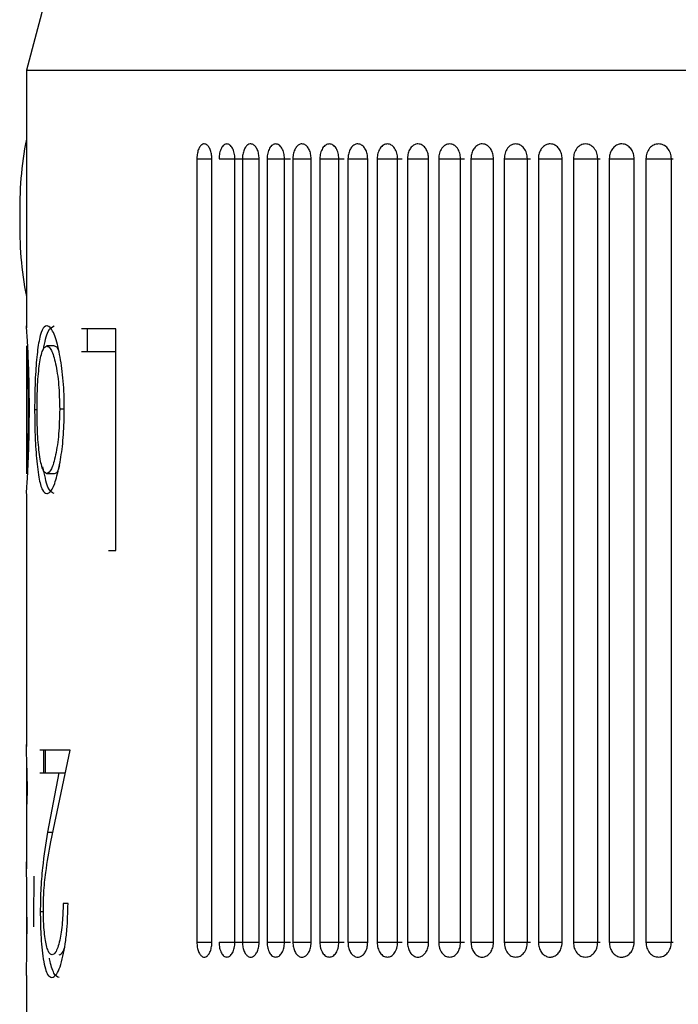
# Model space of a CAD drawing. Header units: inches. Extents: x 2.6 to 37.8, y 3.5 to 30.8.
# Tile 23 of 32: x 22.564 to 22.914, y 21.835 to 22.359. Entities that reach past the tile are written whole.
import ezdxf

# ---------------------------------------------------------------- set-up
doc = ezdxf.new("R2010")
doc.units = ezdxf.units.IN
doc.header["$MEASUREMENT"] = 0

msp = doc.modelspace()

# ---------------------------------------------------------------- linework, layer by layer
at = {"color": 7, "linetype": 'Continuous', "lineweight": 25}
for p, q in [((22.67638, 22.7398), (22.56717, 22.33225)), ((22.56717, 22.33225), (22.56717, 22.1959)), ((22.56717, 22.33225), (23.15316, 22.33225)), ((22.65797, 22.28501), (22.65797, 21.86768)), ((22.66594, 21.86768), (22.66594, 22.28501)), ((22.6782, 21.86768), (22.6782, 22.28501)), ((22.68225, 22.28501), (22.68225, 21.86768)), ((22.69111, 21.86768), (22.69111, 22.28501)), ((22.69537, 22.28501), (22.69537, 21.86768)), ((22.70466, 21.86768), (22.70466, 22.28501)), ((22.70911, 22.28501), (22.70911, 21.86768)), ((22.71883, 21.86768), (22.71883, 22.28501)), ((22.72348, 22.28501), (22.72348, 21.86768)), ((22.7336, 21.86768), (22.7336, 22.28501)), ((22.73844, 22.28501), (22.73844, 21.86768)), ((22.74897, 21.86768), (22.74897, 22.28501)), ((22.75399, 22.28501), (22.75399, 21.86768)), ((22.7649, 21.86768), (22.7649, 22.28501)), ((22.7701, 22.28501), (22.7701, 21.86768)), ((22.78139, 21.86768), (22.78139, 22.28501)), ((22.78676, 22.28501), (22.78676, 21.86768)), ((22.79841, 21.86768), (22.79841, 22.28501)), ((22.80395, 22.28501), (22.80395, 21.86768)), ((22.81595, 21.86768), (22.81595, 22.28501)), ((22.82165, 22.28501), (22.82165, 21.86768)), ((22.83398, 21.86768), (22.83398, 22.28501)), ((22.83984, 22.28501), (22.83984, 21.86768)), ((22.85249, 21.86768), (22.85249, 22.28501)), ((22.85849, 22.28501), (22.85849, 21.86768)), ((22.87146, 21.86768), (22.87146, 22.28501)), ((22.8776, 22.28501), (22.8776, 21.86768)), ((22.89085, 21.86768), (22.89085, 22.28501)), ((22.89713, 22.28501), (22.89713, 21.86768)), ((22.89713, 22.28501), (22.91167, 22.28501)), ((22.91066, 21.86768), (22.91066, 22.28501)), ((22.56717, 22.19597), (22.56727, 22.19496)), ((22.61475, 22.19445), (22.59643, 22.19445)), ((22.59945, 22.19445), (22.59945, 22.18234)), ((22.61475, 22.07634), (22.61475, 22.19445)), ((22.56717, 22.18527), (22.56717, 22.11718)), ((22.58191, 22.18537), (22.57804, 22.18537)), ((22.59643, 22.18234), (22.61096, 22.18234)), ((22.61096, 22.18234), (22.61454, 22.18234)), ((22.56876, 22.15106), (22.56813, 22.15106)), ((22.57156, 22.15153), (22.57284, 22.15153)), ((22.58736, 22.15161), (22.58489, 22.15161)), ((22.58191, 22.11723), (22.57804, 22.11723)), ((22.56717, 22.10647), (22.56717, 21.97206)), ((22.61096, 22.07634), (22.61475, 22.07634)), ((22.59051, 21.97004), (22.57435, 21.97004)), ((22.57632, 21.97004), (22.57632, 21.95793)), ((22.57721, 21.97004), (22.57721, 21.95793)), ((22.58017, 21.92116), (22.59051, 21.97004)), ((22.56717, 21.95966), (22.56717, 21.9069)), ((22.57435, 21.95793), (22.58443, 21.95793)), ((22.58443, 21.95793), (22.57848, 21.92639)), ((22.58443, 21.95793), (22.58795, 21.95793)), ((22.56744, 21.94127), (22.56779, 21.94726)), ((22.56734, 21.89445), (22.56719, 21.91052)), ((22.56717, 21.89152), (22.56717, 21.86191)), ((22.58935, 21.88828), (22.58676, 21.88828)), ((22.57457, 21.88402), (22.57623, 21.88402)), ((22.89713, 21.86768), (22.91167, 21.86768)), ((22.56717, 21.85005), (22.56717, 21.82044))]:
    msp.add_line(p, q, dxfattribs=at)
at = {"color": 8, "linetype": 'Continuous', "lineweight": 25}
for p, q in [((22.65797, 22.28501), (22.66594, 22.28501)), ((22.66978, 22.28501), (22.68183, 22.28501)), ((22.68225, 22.28501), (22.69111, 22.28501)), ((22.69537, 22.28501), (22.70785, 22.28501)), ((22.70911, 22.28501), (22.71883, 22.28501)), ((22.72348, 22.28501), (22.73638, 22.28501)), ((22.73844, 22.28501), (22.74897, 22.28501)), ((22.75399, 22.28501), (22.76729, 22.28501)), ((22.7701, 22.28501), (22.78139, 22.28501)), ((22.78676, 22.28501), (22.80043, 22.28501)), ((22.80395, 22.28501), (22.81595, 22.28501)), ((22.82165, 22.28501), (22.83566, 22.28501)), ((22.83984, 22.28501), (22.85249, 22.28501)), ((22.85849, 22.28501), (22.87282, 22.28501)), ((22.8776, 22.28501), (22.89085, 22.28501)), ((22.57848, 21.92639), (22.58127, 21.92639)), ((22.65797, 21.86768), (22.66594, 21.86768)), ((22.66978, 21.86768), (22.68183, 21.86768)), ((22.68225, 21.86768), (22.69111, 21.86768)), ((22.69537, 21.86768), (22.70785, 21.86768)), ((22.70911, 21.86768), (22.71883, 21.86768)), ((22.72348, 21.86768), (22.73638, 21.86768)), ((22.73844, 21.86768), (22.74897, 21.86768)), ((22.75399, 21.86768), (22.76729, 21.86768)), ((22.7701, 21.86768), (22.78139, 21.86768)), ((22.78676, 21.86768), (22.80043, 21.86768)), ((22.80395, 21.86768), (22.81595, 21.86768)), ((22.82165, 21.86768), (22.83566, 21.86768)), ((22.83984, 21.86768), (22.85249, 21.86768)), ((22.85849, 21.86768), (22.87282, 21.86768)), ((22.8776, 21.86768), (22.89085, 21.86768))]:
    msp.add_line(p, q, dxfattribs=at)
at = {"color": 7, "linetype": 'Continuous', "lineweight": 25}
for centre, start, end in [((22.75616, 22.25853), 168.9445, 181.493), ((22.75616, 22.24849), 178.507, 191.0555)]:
    msp.add_arc(centre, 0.19256, start, end, dxfattribs=at)
for points, knots in [([(22.66192, 22.29288), (22.66192, 22.29288), (22.66191, 22.29288), (22.66191, 22.29288), (22.66188, 22.29288), (22.66177, 22.29288), (22.66132, 22.29283), (22.66046, 22.29246), (22.65937, 22.29124), (22.65849, 22.28921), (22.65803, 22.28701), (22.65799, 22.28557), (22.65797, 22.28501)], [0, 0, 0, 0, 0.00032, 0.000959, 0.003515, 0.01374, 0.054659, 0.219632, 0.434194, 0.648757, 0.863326, 1, 1, 1, 1]), ([(22.66594, 22.28501), (22.6659, 22.28589), (22.66581, 22.28766), (22.66511, 22.29002), (22.66408, 22.29181), (22.66295, 22.29272), (22.66221, 22.29288), (22.66192, 22.29288), (22.66192, 22.29288)], [0, 0, 0, 0, 0.214691, 0.429382, 0.644075, 0.858766, 0.99968, 1, 1, 1, 1]), ([(22.67395, 22.29288), (22.6734, 22.29277), (22.67229, 22.29256), (22.67093, 22.29069), (22.66995, 22.28812), (22.66984, 22.28604), (22.66978, 22.28501)], [0, 0, 0, 0, 0.2502345, 0.5004116, 0.7494253, 1, 1, 1, 1]), ([(22.6782, 22.28501), (22.67814, 22.28604), (22.67802, 22.28812), (22.67701, 22.29069), (22.67562, 22.29256), (22.67451, 22.29277), (22.67395, 22.29288)], [0, 0, 0, 0, 0.25061, 0.49971, 0.7498, 1, 1, 1, 1]), ([(22.68664, 22.29288), (22.68664, 22.29288), (22.68664, 22.29288), (22.68663, 22.29288), (22.6866, 22.29288), (22.68648, 22.29288), (22.68598, 22.29283), (22.68502, 22.29246), (22.68381, 22.29124), (22.68283, 22.28921), (22.68232, 22.28701), (22.68227, 22.28557), (22.68225, 22.28501)], [0, 0, 0, 0, 0.0003195, 0.0009586, 0.0035147, 0.0137396, 0.0546587, 0.2196315, 0.4341941, 0.6487573, 0.863326, 1, 1, 1, 1]), ([(22.69111, 22.28501), (22.69106, 22.28589), (22.69096, 22.28766), (22.69019, 22.29002), (22.68905, 22.29181), (22.6878, 22.29272), (22.68697, 22.29288), (22.68664, 22.29288), (22.68664, 22.29288)], [0, 0, 0, 0, 0.214691, 0.429382, 0.644075, 0.858766, 0.99968, 1, 1, 1, 1]), ([(22.69998, 22.29288), (22.69936, 22.29277), (22.69814, 22.29256), (22.69664, 22.29069), (22.69555, 22.28812), (22.69543, 22.28604), (22.69537, 22.28501)], [0, 0, 0, 0, 0.250235, 0.500412, 0.749425, 1, 1, 1, 1]), ([(22.70466, 22.28501), (22.70459, 22.28604), (22.70447, 22.28812), (22.70335, 22.29069), (22.70182, 22.29256), (22.70059, 22.29277), (22.69998, 22.29288)], [0, 0, 0, 0, 0.25061, 0.49971, 0.7498, 1, 1, 1, 1]), ([(22.71394, 22.29288), (22.71393, 22.29288), (22.71393, 22.29288), (22.71392, 22.29288), (22.71389, 22.29288), (22.71375, 22.29288), (22.71321, 22.29283), (22.71216, 22.29246), (22.71083, 22.29124), (22.70975, 22.28921), (22.70919, 22.28701), (22.70913, 22.28557), (22.70911, 22.28501)], [0, 0, 0, 0, 0.0003195, 0.0009586, 0.0035147, 0.0137396, 0.0546587, 0.2196315, 0.4341941, 0.6487573, 0.863326, 1, 1, 1, 1]), ([(22.71883, 22.28501), (22.71877, 22.28589), (22.71867, 22.28766), (22.71782, 22.29002), (22.71657, 22.29181), (22.7152, 22.29272), (22.71429, 22.29288), (22.71394, 22.29288), (22.71394, 22.29288)], [0, 0, 0, 0, 0.214691, 0.429382, 0.644075, 0.858766, 0.99968, 1, 1, 1, 1]), ([(22.72851, 22.29288), (22.72784, 22.29277), (22.72651, 22.29256), (22.72487, 22.29069), (22.72368, 22.28812), (22.72355, 22.28604), (22.72348, 22.28501)], [0, 0, 0, 0, 0.250235, 0.500412, 0.749425, 1, 1, 1, 1]), ([(22.7336, 22.28501), (22.73353, 22.28604), (22.73339, 22.28812), (22.73218, 22.29069), (22.73051, 22.29256), (22.72917, 22.29277), (22.72851, 22.29288)], [0, 0, 0, 0, 0.25061, 0.49971, 0.7498, 1, 1, 1, 1]), ([(22.74367, 22.29288), (22.74367, 22.29288), (22.74367, 22.29288), (22.74366, 22.29288), (22.74362, 22.29288), (22.74347, 22.29288), (22.74288, 22.29283), (22.74174, 22.29246), (22.7403, 22.29124), (22.73913, 22.28921), (22.73853, 22.28701), (22.73846, 22.28557), (22.73844, 22.28501)], [0, 0, 0, 0, 0.00032, 0.000959, 0.003515, 0.01374, 0.054659, 0.219632, 0.434194, 0.648757, 0.863326, 1, 1, 1, 1]), ([(22.74897, 22.28501), (22.74891, 22.28589), (22.74879, 22.28766), (22.74787, 22.29002), (22.74652, 22.29181), (22.74504, 22.29272), (22.74406, 22.29288), (22.74367, 22.29288), (22.74367, 22.29288)], [0, 0, 0, 0, 0.214691, 0.429382, 0.644075, 0.858766, 0.99968, 1, 1, 1, 1]), ([(22.75941, 22.29288), (22.75869, 22.29277), (22.75726, 22.29256), (22.75549, 22.29069), (22.75421, 22.28812), (22.75406, 22.28604), (22.75399, 22.28501)], [0, 0, 0, 0, 0.250235, 0.500412, 0.749425, 1, 1, 1, 1]), ([(22.7649, 22.28501), (22.76482, 22.28604), (22.76467, 22.28812), (22.76337, 22.29069), (22.76157, 22.29256), (22.76013, 22.29277), (22.75941, 22.29288)], [0, 0, 0, 0, 0.25061, 0.49971, 0.7498, 1, 1, 1, 1]), ([(22.77571, 22.29288), (22.77571, 22.29288), (22.77571, 22.29288), (22.7757, 22.29288), (22.77566, 22.29288), (22.7755, 22.29288), (22.77487, 22.29283), (22.77365, 22.29246), (22.7721, 22.29124), (22.77084, 22.28921), (22.77019, 22.28701), (22.77013, 22.28557), (22.7701, 22.28501)], [0, 0, 0, 0, 0.00032, 0.000959, 0.003515, 0.01374, 0.054659, 0.219632, 0.434194, 0.648757, 0.863326, 1, 1, 1, 1]), ([(22.78139, 22.28501), (22.78133, 22.28589), (22.7812, 22.28766), (22.78022, 22.29002), (22.77877, 22.29181), (22.77718, 22.29272), (22.77613, 22.29288), (22.77571, 22.29288), (22.77571, 22.29288)], [0, 0, 0, 0, 0.214691, 0.429382, 0.6440747, 0.8587662, 0.9996803, 1, 1, 1, 1]), ([(22.79256, 22.29288), (22.79179, 22.29277), (22.79025, 22.29256), (22.78837, 22.29069), (22.787, 22.28812), (22.78684, 22.28604), (22.78676, 22.28501)], [0, 0, 0, 0, 0.250235, 0.500412, 0.749425, 1, 1, 1, 1]), ([(22.79841, 22.28501), (22.79833, 22.28604), (22.79817, 22.28812), (22.79678, 22.29069), (22.79486, 22.29256), (22.79332, 22.29277), (22.79256, 22.29288)], [0, 0, 0, 0, 0.25061, 0.49971, 0.7498, 1, 1, 1, 1]), ([(22.80992, 22.29288), (22.80992, 22.29288), (22.80992, 22.29288), (22.80991, 22.29288), (22.80986, 22.29288), (22.8097, 22.29288), (22.80902, 22.29283), (22.80772, 22.29246), (22.80608, 22.29124), (22.80474, 22.28921), (22.80405, 22.28701), (22.80398, 22.28557), (22.80395, 22.28501)], [0, 0, 0, 0, 0.00032, 0.000959, 0.003515, 0.01374, 0.054659, 0.219632, 0.434194, 0.648757, 0.863326, 1, 1, 1, 1]), ([(22.81595, 22.28501), (22.81588, 22.28589), (22.81575, 22.28766), (22.8147, 22.29002), (22.81317, 22.29181), (22.81148, 22.29272), (22.81036, 22.29288), (22.80992, 22.29288), (22.80992, 22.29288)], [0, 0, 0, 0, 0.214691, 0.429382, 0.644075, 0.858766, 0.99968, 1, 1, 1, 1]), ([(22.82779, 22.29288), (22.82698, 22.29277), (22.82535, 22.29256), (22.82335, 22.29069), (22.8219, 22.28812), (22.82173, 22.28604), (22.82165, 22.28501)], [0, 0, 0, 0, 0.250235, 0.500412, 0.749425, 1, 1, 1, 1]), ([(22.83398, 22.28501), (22.8339, 22.28604), (22.83373, 22.28812), (22.83225, 22.29069), (22.83023, 22.29256), (22.8286, 22.29277), (22.82779, 22.29288)], [0, 0, 0, 0, 0.25061, 0.49971, 0.7498, 1, 1, 1, 1]), ([(22.84614, 22.29288), (22.84614, 22.29288), (22.84613, 22.29288), (22.84612, 22.29288), (22.84608, 22.29288), (22.8459, 22.29288), (22.84519, 22.29283), (22.84382, 22.29246), (22.84208, 22.29124), (22.84067, 22.28921), (22.83994, 22.28701), (22.83986, 22.28557), (22.83984, 22.28501)], [0, 0, 0, 0, 0.00032, 0.000959, 0.003515, 0.01374, 0.054659, 0.219632, 0.434194, 0.648757, 0.863326, 1, 1, 1, 1]), ([(22.85249, 22.28501), (22.85242, 22.28589), (22.85228, 22.28766), (22.85118, 22.29002), (22.84957, 22.29181), (22.84778, 22.29272), (22.8466, 22.29288), (22.84614, 22.29288), (22.84614, 22.29288)], [0, 0, 0, 0, 0.214691, 0.429382, 0.644075, 0.858766, 0.99968, 1, 1, 1, 1]), ([(22.86495, 22.29288), (22.8641, 22.29277), (22.86239, 22.29256), (22.86028, 22.29069), (22.85876, 22.28812), (22.85858, 22.28604), (22.85849, 22.28501)], [0, 0, 0, 0, 0.250235, 0.500412, 0.749425, 1, 1, 1, 1]), ([(22.87146, 22.28501), (22.87137, 22.28604), (22.87119, 22.28812), (22.86964, 22.29069), (22.86752, 22.29256), (22.8658, 22.29277), (22.86495, 22.29288)], [0, 0, 0, 0, 0.25061, 0.49971, 0.7498, 1, 1, 1, 1]), ([(22.8842, 22.29288), (22.8842, 22.29288), (22.8842, 22.29288), (22.88418, 22.29288), (22.88414, 22.29288), (22.88395, 22.29288), (22.88321, 22.29283), (22.88177, 22.29246), (22.87995, 22.29124), (22.87847, 22.28921), (22.8777, 22.28701), (22.87763, 22.28557), (22.8776, 22.28501)], [0, 0, 0, 0, 0.00032, 0.000959, 0.003515, 0.01374, 0.054659, 0.219632, 0.434194, 0.648757, 0.863326, 1, 1, 1, 1]), ([(22.89085, 22.28501), (22.89078, 22.28589), (22.89063, 22.28766), (22.88948, 22.29002), (22.88779, 22.29181), (22.88592, 22.29272), (22.88469, 22.29288), (22.8842, 22.29288), (22.8842, 22.29288)], [0, 0, 0, 0, 0.214691, 0.429382, 0.644075, 0.858766, 0.99968, 1, 1, 1, 1]), ([(22.90387, 22.29288), (22.90298, 22.29277), (22.9012, 22.29256), (22.899, 22.29069), (22.89741, 22.28812), (22.89722, 22.28604), (22.89713, 22.28501)], [0, 0, 0, 0, 0.250235, 0.500412, 0.749425, 1, 1, 1, 1]), ([(22.91066, 22.28501), (22.91057, 22.28604), (22.91038, 22.28812), (22.90877, 22.29069), (22.90655, 22.29256), (22.90477, 22.29277), (22.90387, 22.29288)], [0, 0, 0, 0, 0.25061, 0.49971, 0.7498, 1, 1, 1, 1]), ([(22.56877, 22.15201), (22.56873, 22.15805), (22.56866, 22.16705), (22.56827, 22.17741), (22.56794, 22.18432), (22.5676, 22.19008), (22.56726, 22.19497), (22.56721, 22.19559), (22.56717, 22.19597)], [0, 0, 0, 0, 0.2488859, 0.3711207, 0.4990966, 0.6378156, 0.7755969, 1, 1, 1, 1]), ([(22.57803, 22.19597), (22.57757, 22.19586), (22.57627, 22.19556), (22.57445, 22.19164), (22.57291, 22.18242), (22.57189, 22.1701), (22.57158, 22.15901), (22.57157, 22.15265), (22.57156, 22.15153)], [0, 0, 0, 0, 0.1132254, 0.3213759, 0.5227748, 0.7270565, 0.9520978, 1, 1, 1, 1]), ([(22.57623, 22.18336), (22.57661, 22.1853), (22.57737, 22.18919), (22.57925, 22.19467), (22.58084, 22.19545), (22.5819, 22.19597)], [0, 0, 0, 0, 0.247523, 0.496823, 1, 1, 1, 1]), ([(22.58737, 22.15153), (22.58734, 22.15419), (22.58725, 22.16172), (22.5862, 22.17362), (22.58404, 22.18566), (22.58131, 22.19381), (22.57921, 22.19581), (22.57821, 22.19594), (22.57803, 22.19597)], [0, 0, 0, 0, 0.113507, 0.322524, 0.530286, 0.760381, 0.95632, 1, 1, 1, 1]), ([(22.56717, 22.18537), (22.56719, 22.18505), (22.56722, 22.18454), (22.56743, 22.18079), (22.56764, 22.17623), (22.56785, 22.17018), (22.56807, 22.16178), (22.56811, 22.15505), (22.56813, 22.15106)], [0, 0, 0, 0, 0.224429, 0.363409, 0.498217, 0.642326, 0.787971, 1, 1, 1, 1]), ([(22.57284, 22.15161), (22.5729, 22.15604), (22.57303, 22.16494), (22.57389, 22.17447), (22.5749, 22.18006), (22.57612, 22.18425), (22.57727, 22.18492), (22.57804, 22.18537)], [0, 0, 0, 0, 0.248615, 0.499202, 0.623303, 0.749585, 1, 1, 1, 1]), ([(22.57804, 22.18537), (22.57885, 22.18493), (22.58008, 22.18427), (22.58168, 22.1801), (22.58311, 22.17452), (22.58455, 22.16498), (22.58478, 22.15606), (22.58489, 22.15161)], [0, 0, 0, 0, 0.2499526, 0.3752149, 0.4996475, 0.7502032, 1, 1, 1, 1]), ([(22.58191, 22.18537), (22.58273, 22.18514), (22.5836, 22.18489), (22.58435, 22.18273), (22.58439, 22.18261)], [0, 0, 0, 0, 0.945705, 1, 1, 1, 1]), ([(22.56717, 22.10663), (22.5672, 22.10705), (22.56725, 22.10774), (22.56759, 22.11278), (22.56794, 22.11883), (22.56831, 22.1269), (22.56868, 22.138), (22.56874, 22.1468), (22.56877, 22.15201)], [0, 0, 0, 0, 0.224752, 0.360751, 0.498704, 0.644105, 0.789479, 1, 1, 1, 1]), ([(22.56813, 22.15106), (22.56811, 22.14718), (22.56808, 22.14062), (22.56786, 22.13236), (22.56764, 22.12638), (22.56743, 22.12174), (22.56722, 22.11801), (22.56719, 22.11753), (22.56717, 22.11723)], [0, 0, 0, 0, 0.20706, 0.350064, 0.499275, 0.637168, 0.773978, 1, 1, 1, 1]), ([(22.57156, 22.15153), (22.57157, 22.14951), (22.5716, 22.14338), (22.57191, 22.13226), (22.57261, 22.12491), (22.573, 22.12085)], [0, 0, 0, 0, 0.181375, 0.547573, 1, 1, 1, 1]), ([(22.57804, 22.11723), (22.57727, 22.11771), (22.57573, 22.11867), (22.5741, 22.12693), (22.57301, 22.13808), (22.5729, 22.1471), (22.57284, 22.15161)], [0, 0, 0, 0, 0.250376, 0.500185, 0.750078, 1, 1, 1, 1]), ([(22.58489, 22.15161), (22.58479, 22.14709), (22.58458, 22.13806), (22.58281, 22.12687), (22.58051, 22.11866), (22.57886, 22.11771), (22.57804, 22.11723)], [0, 0, 0, 0, 0.250492, 0.50016, 0.750028, 1, 1, 1, 1]), ([(22.58462, 22.12092), (22.58494, 22.1226), (22.5859, 22.12766), (22.58711, 22.13796), (22.58728, 22.14698), (22.58737, 22.15153)], [0, 0, 0, 0, 0.196491, 0.593937, 1, 1, 1, 1]), ([(22.573, 22.12085), (22.57325, 22.11898), (22.57395, 22.11367), (22.57558, 22.10775), (22.57722, 22.107), (22.57803, 22.10663)], [0, 0, 0, 0, 0.215697, 0.615004, 1, 1, 1, 1]), ([(22.5819, 22.10663), (22.58077, 22.10719), (22.57851, 22.10831), (22.57682, 22.11667), (22.57598, 22.12085)], [0, 0, 0, 0, 0.500162, 1, 1, 1, 1]), ([(22.57803, 22.10663), (22.57851, 22.10674), (22.57988, 22.10707), (22.58229, 22.11109), (22.58386, 22.11771), (22.58462, 22.12092)], [0, 0, 0, 0, 0.215635, 0.618947, 1, 1, 1, 1]), ([(22.58472, 22.1215), (22.58458, 22.1209), (22.58378, 22.11761), (22.58275, 22.1174), (22.58191, 22.11723)], [0, 0, 0, 0, 0.18415, 1, 1, 1, 1]), ([(22.56779, 21.94726), (22.56763, 21.95398), (22.56738, 21.96434), (22.56715, 21.97212), (22.56719, 21.97277), (22.56721, 21.97307)], [0, 0, 0, 0, 0.497428, 0.7671, 1, 1, 1, 1]), ([(22.56721, 21.96096), (22.56719, 21.96083), (22.56716, 21.96052), (22.56719, 21.95715), (22.56729, 21.9506), (22.56739, 21.94458), (22.56744, 21.94127)], [0, 0, 0, 0, 0.159075, 0.37854, 0.658724, 1, 1, 1, 1]), ([(22.57848, 21.92639), (22.57749, 21.92031), (22.57598, 21.91092), (22.57472, 21.89615), (22.57462, 21.8878), (22.57457, 21.88402)], [0, 0, 0, 0, 0.501339, 0.773805, 1, 1, 1, 1]), ([(22.5762, 21.88496), (22.57625, 21.88797), (22.57636, 21.89527), (22.57775, 21.90764), (22.57923, 21.91594), (22.58017, 21.92116)], [0, 0, 0, 0, 0.205255, 0.498994, 1, 1, 1, 1]), ([(22.5712, 21.90299), (22.57117, 21.9005), (22.57111, 21.89671), (22.57106, 21.89263), (22.57104, 21.89123)], [0, 0, 0, 0, 0.657896, 1, 1, 1, 1]), ([(22.56751, 21.87647), (22.5675, 21.87932), (22.56748, 21.88588), (22.56739, 21.89136), (22.56734, 21.89445)], [0, 0, 0, 0, 0.435166, 1, 1, 1, 1]), ([(22.57104, 21.89123), (22.57102, 21.88911), (22.57099, 21.88596), (22.57096, 21.88043), (22.57096, 21.87749), (22.57096, 21.87597)], [0, 0, 0, 0, 0.499765, 0.742732, 1, 1, 1, 1]), ([(22.5807, 21.84891), (22.58159, 21.84926), (22.58306, 21.84986), (22.58512, 21.85446), (22.58667, 21.86001), (22.58793, 21.86677), (22.58905, 21.87608), (22.58924, 21.88357), (22.58935, 21.88828)], [0, 0, 0, 0, 0.213229, 0.353618, 0.499052, 0.63464, 0.770414, 1, 1, 1, 1]), ([(22.58676, 21.88828), (22.58665, 21.88488), (22.58648, 21.87959), (22.58575, 21.87309), (22.58493, 21.86849), (22.58389, 21.86474), (22.58247, 21.86164), (22.58143, 21.86125), (22.58081, 21.86102)], [0, 0, 0, 0, 0.237834, 0.370836, 0.498493, 0.643147, 0.785934, 1, 1, 1, 1]), ([(22.57457, 21.88402), (22.57462, 21.87988), (22.57471, 21.87321), (22.57535, 21.86481), (22.57614, 21.8585), (22.57719, 21.85349), (22.57869, 21.84962), (22.57994, 21.84918), (22.5807, 21.84891)], [0, 0, 0, 0, 0.220924, 0.356266, 0.499941, 0.652919, 0.787338, 1, 1, 1, 1]), ([(22.58081, 21.86102), (22.58025, 21.86124), (22.57934, 21.86159), (22.57826, 21.86432), (22.57748, 21.86764), (22.57684, 21.87179), (22.57632, 21.87756), (22.57625, 21.88217), (22.5762, 21.88496)], [0, 0, 0, 0, 0.220493, 0.358159, 0.499479, 0.647162, 0.786272, 1, 1, 1, 1]), ([(22.56718, 21.85005), (22.56718, 21.85015), (22.56717, 21.85049), (22.56722, 21.85281), (22.56729, 21.85636), (22.56739, 21.86111), (22.56748, 21.86776), (22.5675, 21.87311), (22.56751, 21.87647)], [0, 0, 0, 0, 0.061047, 0.232774, 0.397941, 0.569413, 0.729914, 1, 1, 1, 1]), ([(22.56726, 21.87597), (22.56726, 21.87491), (22.56726, 21.87278), (22.56724, 21.86976), (22.56722, 21.86707), (22.56719, 21.86408), (22.56717, 21.86203), (22.56718, 21.86112), (22.56719, 21.86105), (22.5672, 21.86102)], [0, 0, 0, 0, 0.125125, 0.250264, 0.371481, 0.500532, 0.749694, 0.874783, 1, 1, 1, 1]), ([(22.65797, 21.86768), (22.65801, 21.8668), (22.6581, 21.86503), (22.65877, 21.86267), (22.65977, 21.86088), (22.66088, 21.85997), (22.66162, 21.85981), (22.66192, 21.85981), (22.66192, 21.85981)], [0, 0, 0, 0, 0.214691, 0.429382, 0.644075, 0.858766, 0.99968, 1, 1, 1, 1]), ([(22.66192, 21.85981), (22.66192, 21.85981), (22.66192, 21.85981), (22.66193, 21.85981), (22.66195, 21.85981), (22.66207, 21.85981), (22.66252, 21.85986), (22.66338, 21.86023), (22.66449, 21.86145), (22.6654, 21.86348), (22.66587, 21.86568), (22.66592, 21.86712), (22.66594, 21.86768)], [0, 0, 0, 0, 0.00032, 0.000959, 0.003515, 0.01374, 0.054659, 0.219632, 0.434194, 0.648757, 0.863326, 1, 1, 1, 1]), ([(22.66978, 21.86768), (22.66984, 21.86664), (22.66995, 21.86457), (22.67093, 21.862), (22.67229, 21.86013), (22.6734, 21.85991), (22.67395, 21.85981)], [0, 0, 0, 0, 0.25061, 0.49971, 0.7498, 1, 1, 1, 1]), ([(22.67395, 21.85981), (22.67451, 21.85991), (22.67562, 21.86013), (22.67701, 21.862), (22.67802, 21.86457), (22.67814, 21.86664), (22.6782, 21.86768)], [0, 0, 0, 0, 0.250235, 0.500412, 0.749425, 1, 1, 1, 1]), ([(22.68225, 21.86768), (22.6823, 21.8668), (22.68239, 21.86503), (22.68315, 21.86267), (22.68426, 21.86088), (22.68549, 21.85997), (22.68632, 21.85981), (22.68664, 21.85981), (22.68664, 21.85981)], [0, 0, 0, 0, 0.214691, 0.429382, 0.644075, 0.858766, 0.99968, 1, 1, 1, 1]), ([(22.68664, 21.85981), (22.68664, 21.85981), (22.68665, 21.85981), (22.68665, 21.85981), (22.68669, 21.85981), (22.68681, 21.85981), (22.68731, 21.85986), (22.68827, 21.86023), (22.68951, 21.86145), (22.69051, 21.86348), (22.69104, 21.86568), (22.69109, 21.86712), (22.69111, 21.86768)], [0, 0, 0, 0, 0.00032, 0.000959, 0.003515, 0.01374, 0.054659, 0.219632, 0.434194, 0.648757, 0.863326, 1, 1, 1, 1]), ([(22.69537, 21.86768), (22.69543, 21.86664), (22.69555, 21.86457), (22.69664, 21.862), (22.69814, 21.86013), (22.69936, 21.85991), (22.69998, 21.85981)], [0, 0, 0, 0, 0.25061, 0.49971, 0.7498, 1, 1, 1, 1]), ([(22.69998, 21.85981), (22.70059, 21.85991), (22.70182, 21.86013), (22.70335, 21.862), (22.70447, 21.86457), (22.70459, 21.86664), (22.70466, 21.86768)], [0, 0, 0, 0, 0.250235, 0.500412, 0.749425, 1, 1, 1, 1]), ([(22.70911, 21.86768), (22.70917, 21.8668), (22.70927, 21.86503), (22.7101, 21.86267), (22.71132, 21.86088), (22.71268, 21.85997), (22.71358, 21.85981), (22.71393, 21.85981), (22.71394, 21.85981)], [0, 0, 0, 0, 0.214691, 0.429382, 0.644075, 0.858766, 0.99968, 1, 1, 1, 1]), ([(22.71394, 21.85981), (22.71394, 21.85981), (22.71394, 21.85981), (22.71395, 21.85981), (22.71398, 21.85981), (22.71412, 21.85981), (22.71467, 21.85986), (22.71572, 21.86023), (22.71707, 21.86145), (22.71817, 21.86348), (22.71875, 21.86568), (22.71881, 21.86712), (22.71883, 21.86768)], [0, 0, 0, 0, 0.00032, 0.000959, 0.003515, 0.01374, 0.054659, 0.219632, 0.434194, 0.648757, 0.863326, 1, 1, 1, 1]), ([(22.72348, 21.86768), (22.72355, 21.86664), (22.72368, 21.86457), (22.72487, 21.862), (22.72651, 21.86013), (22.72784, 21.85991), (22.72851, 21.85981)], [0, 0, 0, 0, 0.25061, 0.49971, 0.7498, 1, 1, 1, 1]), ([(22.72851, 21.85981), (22.72917, 21.85991), (22.73051, 21.86013), (22.73218, 21.862), (22.73339, 21.86457), (22.73353, 21.86664), (22.7336, 21.86768)], [0, 0, 0, 0, 0.250235, 0.500412, 0.749425, 1, 1, 1, 1]), ([(22.73844, 21.86768), (22.7385, 21.8668), (22.73861, 21.86503), (22.73951, 21.86267), (22.74083, 21.86088), (22.7423, 21.85997), (22.74328, 21.85981), (22.74367, 21.85981), (22.74367, 21.85981)], [0, 0, 0, 0, 0.214691, 0.429382, 0.644075, 0.858766, 0.99968, 1, 1, 1, 1]), ([(22.74367, 21.85981), (22.74367, 21.85981), (22.74367, 21.85981), (22.74368, 21.85981), (22.74372, 21.85981), (22.74387, 21.85981), (22.74446, 21.85986), (22.7456, 21.86023), (22.74706, 21.86145), (22.74826, 21.86348), (22.74888, 21.86568), (22.74894, 21.86712), (22.74897, 21.86768)], [0, 0, 0, 0, 0.00032, 0.000959, 0.003515, 0.01374, 0.054659, 0.219632, 0.434194, 0.648757, 0.863326, 1, 1, 1, 1]), ([(22.75399, 21.86768), (22.75406, 21.86664), (22.75421, 21.86457), (22.75549, 21.862), (22.75726, 21.86013), (22.75869, 21.85991), (22.75941, 21.85981)], [0, 0, 0, 0, 0.25061, 0.49971, 0.7498, 1, 1, 1, 1]), ([(22.75941, 21.85981), (22.76013, 21.85991), (22.76157, 21.86013), (22.76337, 21.862), (22.76467, 21.86457), (22.76482, 21.86664), (22.7649, 21.86768)], [0, 0, 0, 0, 0.250235, 0.500412, 0.749425, 1, 1, 1, 1]), ([(22.7701, 21.86768), (22.77016, 21.8668), (22.77029, 21.86503), (22.77125, 21.86267), (22.77267, 21.86088), (22.77425, 21.85997), (22.7753, 21.85981), (22.77571, 21.85981), (22.77571, 21.85981)], [0, 0, 0, 0, 0.214691, 0.429382, 0.644075, 0.858766, 0.99968, 1, 1, 1, 1]), ([(22.77571, 21.85981), (22.77571, 21.85981), (22.77572, 21.85981), (22.77573, 21.85981), (22.77577, 21.85981), (22.77592, 21.85981), (22.77656, 21.85986), (22.77779, 21.86023), (22.77935, 21.86145), (22.78063, 21.86348), (22.7813, 21.86568), (22.78136, 21.86712), (22.78139, 21.86768)], [0, 0, 0, 0, 0.00032, 0.000959, 0.003515, 0.01374, 0.054659, 0.219632, 0.434194, 0.648757, 0.863326, 1, 1, 1, 1]), ([(22.78676, 21.86768), (22.78684, 21.86664), (22.787, 21.86457), (22.78837, 21.862), (22.79025, 21.86013), (22.79179, 21.85991), (22.79256, 21.85981)], [0, 0, 0, 0, 0.25061, 0.49971, 0.7498, 1, 1, 1, 1]), ([(22.79256, 21.85981), (22.79332, 21.85991), (22.79486, 21.86013), (22.79678, 21.862), (22.79817, 21.86457), (22.79833, 21.86664), (22.79841, 21.86768)], [0, 0, 0, 0, 0.250235, 0.500412, 0.749425, 1, 1, 1, 1]), ([(22.80395, 21.86768), (22.80402, 21.8668), (22.80415, 21.86503), (22.80517, 21.86267), (22.80668, 21.86088), (22.80836, 21.85997), (22.80948, 21.85981), (22.80992, 21.85981), (22.80992, 21.85981)], [0, 0, 0, 0, 0.214691, 0.429382, 0.644075, 0.858766, 0.99968, 1, 1, 1, 1]), ([(22.80992, 21.85981), (22.80992, 21.85981), (22.80992, 21.85981), (22.80994, 21.85981), (22.80998, 21.85981), (22.81015, 21.85981), (22.81082, 21.85986), (22.81212, 21.86023), (22.81379, 21.86145), (22.81514, 21.86348), (22.81585, 21.86568), (22.81592, 21.86712), (22.81595, 21.86768)], [0, 0, 0, 0, 0.00032, 0.000959, 0.003515, 0.01374, 0.054659, 0.219632, 0.434194, 0.648757, 0.863326, 1, 1, 1, 1]), ([(22.82165, 21.86768), (22.82173, 21.86664), (22.8219, 21.86457), (22.82335, 21.862), (22.82535, 21.86013), (22.82698, 21.85991), (22.82779, 21.85981)], [0, 0, 0, 0, 0.25061, 0.49971, 0.7498, 1, 1, 1, 1]), ([(22.82779, 21.85981), (22.8286, 21.85991), (22.83023, 21.86013), (22.83225, 21.862), (22.83373, 21.86457), (22.8339, 21.86664), (22.83398, 21.86768)], [0, 0, 0, 0, 0.250235, 0.500412, 0.749425, 1, 1, 1, 1]), ([(22.83984, 21.86768), (22.83991, 21.8668), (22.84004, 21.86503), (22.84113, 21.86267), (22.84272, 21.86088), (22.84449, 21.85997), (22.84567, 21.85981), (22.84614, 21.85981), (22.84614, 21.85981)], [0, 0, 0, 0, 0.214691, 0.429382, 0.644075, 0.858766, 0.99968, 1, 1, 1, 1]), ([(22.84614, 21.85981), (22.84614, 21.85981), (22.84614, 21.85981), (22.84615, 21.85981), (22.8462, 21.85981), (22.84637, 21.85981), (22.84709, 21.85986), (22.84846, 21.86023), (22.85021, 21.86145), (22.85164, 21.86348), (22.85239, 21.86568), (22.85246, 21.86712), (22.85249, 21.86768)], [0, 0, 0, 0, 0.00032, 0.000959, 0.003515, 0.01374, 0.054659, 0.219632, 0.434194, 0.648757, 0.863326, 1, 1, 1, 1]), ([(22.85849, 21.86768), (22.85858, 21.86664), (22.85876, 21.86457), (22.86028, 21.862), (22.86239, 21.86013), (22.8641, 21.85991), (22.86495, 21.85981)], [0, 0, 0, 0, 0.25061, 0.49971, 0.7498, 1, 1, 1, 1]), ([(22.86495, 21.85981), (22.8658, 21.85991), (22.86752, 21.86013), (22.86964, 21.862), (22.87119, 21.86457), (22.87137, 21.86664), (22.87146, 21.86768)], [0, 0, 0, 0, 0.250235, 0.500412, 0.749425, 1, 1, 1, 1]), ([(22.8776, 21.86768), (22.87767, 21.8668), (22.87782, 21.86503), (22.87895, 21.86267), (22.88062, 21.86088), (22.88248, 21.85997), (22.88371, 21.85981), (22.8842, 21.85981), (22.8842, 21.85981)], [0, 0, 0, 0, 0.214691, 0.429382, 0.644075, 0.858766, 0.99968, 1, 1, 1, 1]), ([(22.8842, 21.85981), (22.8842, 21.85981), (22.88421, 21.85981), (22.88422, 21.85981), (22.88426, 21.85981), (22.88445, 21.85981), (22.8852, 21.85986), (22.88664, 21.86023), (22.88847, 21.86145), (22.88997, 21.86348), (22.89075, 21.86568), (22.89082, 21.86712), (22.89085, 21.86768)], [0, 0, 0, 0, 0.00032, 0.000959, 0.003515, 0.01374, 0.054659, 0.219632, 0.434194, 0.648757, 0.863326, 1, 1, 1, 1]), ([(22.89713, 21.86768), (22.89722, 21.86664), (22.89741, 21.86457), (22.899, 21.862), (22.9012, 21.86013), (22.90298, 21.85991), (22.90387, 21.85981)], [0, 0, 0, 0, 0.25061, 0.49971, 0.7498, 1, 1, 1, 1]), ([(22.90387, 21.85981), (22.90477, 21.85991), (22.90655, 21.86013), (22.90877, 21.862), (22.91038, 21.86457), (22.91057, 21.86664), (22.91066, 21.86768)], [0, 0, 0, 0, 0.250235, 0.500412, 0.749425, 1, 1, 1, 1]), ([(22.58467, 21.86102), (22.58539, 21.86128), (22.58638, 21.86163), (22.58724, 21.86408), (22.58747, 21.86477)], [0, 0, 0, 0, 0.721744, 1, 1, 1, 1]), ([(22.58456, 21.84891), (22.58363, 21.84925), (22.58223, 21.84976), (22.58062, 21.85434), (22.5798, 21.85701), (22.57953, 21.85906), (22.57951, 21.85917)], [0, 0, 0, 0, 0.492263, 0.739212, 0.986121, 1, 1, 1, 1])]:
    msp.add_open_spline(points, degree=3, knots=knots, dxfattribs=at)

doc.saveas('drawing.dxf')
